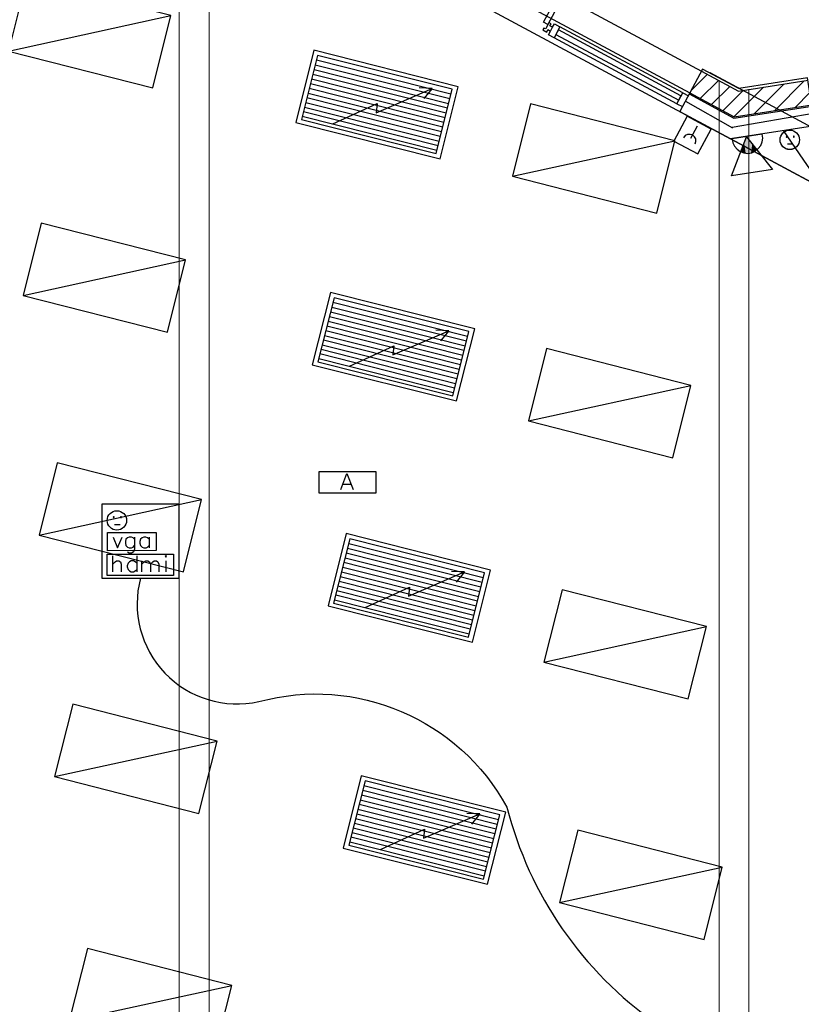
# Model space of a CAD drawing. Header units: millimetres. Extents: x 483 to 46833, y 1207 to 25488.
# Tile 14 of 19: x 12983 to 19276, y 9893 to 17817. Entities that reach past the tile are written whole.
import ezdxf

# ---------------------------------------------------------------- set-up
doc = ezdxf.new("R2010")
doc.units = ezdxf.units.MM
doc.linetypes.add('PDF_IMPORT', pattern=[1, 0.8, -0.2])
for name, color, linetype in [('Chauffage', 1, 'Continuous'), ('Fond de plan', 7, 'Continuous'), ('Interrupteurs & Prises', 6, 'Continuous'), ('Luminaires', 40, 'Continuous'), ('Petites forces', 92, 'Continuous'), ('SSI', 5, 'Continuous')]:
    doc.layers.add(name, color=color, linetype=linetype)
doc.linetypes.add('ISOLATION', pattern='A,0.00254,-2.54,[134,ltypeshp.shx,S=2.54,R=0,X=-2.54,Y=0],-5.08,[134,ltypeshp.shx,S=2.54,R=180,X=2.54,Y=0],-2.54', length=10.16254)

# ---------------------------------------------------------------- blocks, each defined once
blk = doc.blocks.new('Panneau rayonnant metallique 60x120')
at = {"layer": 'Chauffage', "lineweight": -3}
for points in [[(1.9, -600), (1200, -597.8), (1200, 0), (0, 0)], [(39.6, -565.9), (1159.1, -565.9), (1157.3, -31.4), (39.6, -33.6)]]:
    blk.add_lwpolyline(points, close=True, dxfattribs=at)
for points in [[(39.6, -71.6), (1157.3, -71.6)], [(295.1, -538.5), (599.6, -291.3), (610.1, -365.2), (1000.7, -65.2), (897.4, -86.3)], [(1000.7, -65.2), (954.3, -160.3)], [(39.6, -111.7), (1157.3, -109.6)], [(39.6, -149.8), (1157.3, -149.8)], [(39.6, -189.9), (1157.3, -187.8)], [(39.6, -227.9), (1157.3, -227.9)], [(39.6, -268.1), (1157.3, -265.9)], [(39.6, -306.1), (1157.3, -306.1)], [(39.6, -346.2), (1157.3, -344.1)], [(39.6, -384.2), (1157.3, -384.2)], [(39.6, -424.4), (1157.3, -422.3)], [(39.6, -462.4), (1157.3, -462.4)], [(39.6, -498.3), (1157.3, -498.3)], [(39.6, -538.5), (1157.3, -538.5)]]:
    blk.add_lwpolyline(points, dxfattribs=at)
blk = doc.blocks.new('Suspension rectiligne LED')
at = {"layer": 'Luminaires', "lineweight": -3}
blk.add_lwpolyline([(1.9, -600), (1201.9, -600), (1200, 0), (0, 0), (1.9, -600), (1200, 0)], dxfattribs=at)
blk = doc.blocks.new('PC 10 16A 2P +T')
at = {"layer": 'Interrupteurs & Prises', "lineweight": -3}
for points in [[(-29.6, 24.8), (-27.4, 22.7), (-23, 22.7), (-21.2, 24.8), (-23, 29), (-27.4, 29)], [(29.5, 24.8), (29.5, 22.7), (36.2, 22.7), (36.2, 29), (29.5, 29)]]:
    blk.add_lwpolyline(points, close=True, dxfattribs=at)
blk.add_lwpolyline([(-19, -32.2), (25.6, -32.2)], dxfattribs=at)
blk.add_circle((0, 0), 78.1, dxfattribs=at)
blk = doc.blocks.new('VGA')
at = {"layer": 'Interrupteurs & Prises', "color": 3, "lineweight": -3}
blk.add_lwpolyline([(0, 0), (391, 0), (391, -143.6), (0, -145.8)], close=True, dxfattribs=at)
for points in [[(44.6, -35.9), (80.3, -122.5), (118.3, -35.9)], [(217.5, -52.8), (205.2, -42.3), (192.4, -35.9), (173.4, -35.9), (160.6, -42.3), (147.8, -52.8), (143.9, -71.8), (143.9, -84.5), (147.8, -103.5), (160.6, -116.2), (173.4, -122.5), (192.4, -122.5), (205.2, -116.2), (217.5, -103.5)], [(217.5, -35.9), (217.5, -133.1), (211.4, -152.1), (205.2, -158.4), (192.4, -164.8), (173.4, -164.8), (160.6, -158.4)], [(334, -52.8), (321.2, -42.3), (308.5, -35.9), (291.7, -35.9), (278.9, -42.3), (266.1, -52.8), (259.9, -71.8), (259.9, -84.5), (266.1, -103.5), (278.9, -116.2), (291.7, -122.5), (310.7, -122.5), (321.2, -116.2), (334, -103.5)], [(334, -35.9), (334, -122.5)]]:
    blk.add_lwpolyline(points, dxfattribs=at)
blk = doc.blocks.new('HDMI')
at = {"layer": 'Interrupteurs & Prises', "color": 3, "lineweight": -3}
for points in [[(0, 0), (534.8, 0), (534.8, -171.1), (0, -173.2)], [(466.9, -16.9), (473.5, -23.2), (479.7, -16.9), (473.5, -10.5)]]:
    blk.add_lwpolyline(points, close=True, dxfattribs=at)
for points in [[(46.8, -141.5), (46.8, -12.7)], [(46.8, -80.3), (65.8, -61.2), (76.3, -54.9), (95.3, -54.9), (108.1, -61.2), (114.3, -80.3), (114.3, -141.5)], [(238.7, -73.9), (226.4, -61.2), (213.6, -54.9), (194.6, -54.9), (181.8, -61.2), (169, -73.9), (162.8, -92.9), (162.8, -103.5), (169, -122.5), (181.8, -135.2), (194.6, -141.5), (213.6, -141.5), (226.4, -135.2), (238.7, -122.5)], [(238.7, -12.7), (238.7, -141.5)], [(281.1, -141.5), (281.1, -54.9)], [(281.1, -80.3), (300.1, -61.2), (312.9, -54.9), (329.6, -54.9), (342.4, -61.2), (348.6, -80.3), (348.6, -141.5)], [(348.6, -80.3), (367.6, -61.2), (380.4, -54.9), (399.4, -54.9), (409.9, -61.2), (416.6, -80.3), (416.6, -141.5)], [(473.5, -54.9), (473.5, -141.5)]]:
    blk.add_lwpolyline(points, dxfattribs=at)
blk = doc.blocks.new('Sirène')
at = {"layer": 'SSI', "lineweight": -3}
for points in [[(0, 0), (0, -245.1), (31.8, -243), (61.3, -234.5), (88.7, -217.6), (109.9, -196.5), (126.6, -169), (135.5, -137.3), (135.5, -105.6), (126.6, -76.1), (109.9, -48.6), (88.7, -25.4), (61.3, -8.5), (31.8, 0)], [(2.2, -128.9), (293.9, 40.1), (293.9, -295.8)]]:
    blk.add_lwpolyline(points, close=True, dxfattribs=at)
at = {"layer": 'SSI', "lineweight": -3, "transparency": 33554559}
for points in [[(103.7, -69.7), (131.1, -90.9), (67.5, -90.9)], [(118.3, -61.3), (124.9, -69.7), (103.7, -69.7)], [(103.7, -69.7), (124.9, -69.7), (131.1, -90.9)], [(31.8, -112), (135.5, -128.9), (2.2, -128.9)], [(2.2, -128.9), (135.5, -133.1), (10.6, -133.1)], [(2.2, -128.9), (135.5, -128.9), (135.5, -133.1)], [(10.6, -133.1), (131.1, -154.2), (46.3, -154.2)], [(10.6, -133.1), (135.5, -133.1), (131.1, -154.2)], [(67.5, -90.9), (135.5, -112), (31.8, -112)], [(31.8, -112), (135.5, -112), (135.5, -128.9)], [(46.3, -154.2), (124.9, -175.4), (82.5, -175.4)], [(46.3, -154.2), (131.1, -154.2), (124.9, -175.4)], [(67.5, -90.9), (131.1, -90.9), (135.5, -112)], [(82.5, -175.4), (124.9, -175.4), (114.3, -192.3)]]:
    blk.add_solid(points, dxfattribs=at)
blk = doc.blocks.new('Déclencheur manuel')
at = {"layer": 'SSI', "lineweight": -3}
blk.add_lwpolyline([(223.7, -230.3), (223.7, -4.3), (4, -4.3), (4, -230.3)], close=True, dxfattribs=at)
for points in [[(61.3, -65.5), (65.3, -86.6), (75.9, -103.5), (93.1, -114.1), (114.3, -118.3), (133.3, -114.1), (150, -103.5), (162.8, -86.6), (166.8, -65.5)], [(114.3, -198.6), (114.3, -86.6)]]:
    blk.add_lwpolyline(points, dxfattribs=at)
at = {"layer": 'SSI', "lineweight": -3, "transparency": 33554559}
for points in [[(228.1, 0), (10.6, -8.5), (0, 0)], [(10.6, -8.5), (0, 0), (10.6, -230.3)], [(0, 0), (10.6, -230.3), (0, -230.3)], [(217.5, -8.5), (228.1, 0), (10.6, -8.5)], [(228.1, -236.6), (217.5, -8.5), (228.1, 0)], [(217.5, -226.1), (228.1, -236.6), (217.5, -8.5)], [(4.4, -226.1), (4.4, -236.6), (217.5, -226.1)], [(4.4, -236.6), (217.5, -226.1), (228.1, -236.6)]]:
    blk.add_solid(points, dxfattribs=at)
blk = doc.blocks.new('Lampe ambiance')
at = {"layer": 'SSI', "lineweight": -3}
blk.add_lwpolyline([(460.6, -169), (460.6, 0), (0, 0), (0, -169)], close=True, dxfattribs=at)
for points in [[(177.3, -143.6), (225.8, -14.8), (276.6, -143.6)], [(196.2, -101.4), (257.6, -101.4)]]:
    blk.add_lwpolyline(points, dxfattribs=at)

msp = doc.modelspace()

# ---------------------------------------------------------------- hatches: boundary and pattern name
at = {"layer": 'Fond de plan', "true_color": 0x939598}
h = msp.add_hatch(dxfattribs=at)
h.set_pattern_fill('ANSI31', color=252, scale=30.94211)
h.set_pattern_definition([(45, (-17640.72, -1832.91), (-69.46702, 69.46702), [])])
h.paths.add_polyline_path([(1162.5, 17526.6), (776.2, 17467), (774.8, 9106.9), (31500.5, 1351.8), (31766.4, 2399.6), (31563.2, 2451), (31348.7, 1606.4), (984.6, 9270.2), (985.9, 17287.2), (1194.5, 17319.3)])
h.paths.add_polyline_path([(5306.6, 18163.7), (5305.5, 18163.5), (4320, 18011.6), (4350.3, 17814.9), (5336.4, 17966.9)])
h.paths.add_polyline_path([(10666.1, 18780.4), (10634.4, 18987.7), (6292.7, 18317.5), (6292.7, 18317.5), (6324.6, 18110.3)])
h.paths.add_polyline_path([(33521.8, 9320), (33192.3, 9497.5), (33097.7, 9321.9), (33291.5, 9218.6), (32917.5, 7749.9), (33112, 7703.5)])
h.paths.add_polyline_path([(33112, 7703.5), (32917.5, 7749.9), (32801.7, 7295.1), (32995.9, 7246)])
h.paths.add_polyline_path([(28503.8, 12016), (28409.3, 11840.4), (29844.2, 11069), (29868.9, 11114.8, -0.072362), (29867.3, 11126.8), (29866.8, 11126.4), (29867.3, 11126.2, -0.326522), (29896.6, 11166.3), (29938.9, 11244.6)], flags=17)
h.paths.add_polyline_path([(26114.9, 12879.9), (26163.6, 13063.9), (26070.7, 13236.7), (26054, 13227.8), (26054.1, 13227.6), (25990, 13193.6), (25990, 13193.5), (25960.7, 13082.7), (25867.8, 12715), (26061.1, 12666.7)], flags=17)
h.paths.add_polyline_path([(24978.8, 8399.4), (25094.7, 8855.4), (25098.8, 8874.3), (25099.4, 8874.1), (25722.4, 11326.1, -0.098953), (25714.7, 11364.3, -0.225129), (25751.3, 11441.4), (25772.4, 11525, -0.142071), (25757.5, 11576.4, -0.271318), (25806.6, 11660.2), (25816.4, 11699), (25623.1, 11749.5), (25546.7, 11447.5), (24276.9, 6446.9), (24253.7, 6349.7), (24446, 6301.1), (24458.7, 6349.7), (24464.3, 6375.2), (24464.5, 6375.2), (24875.1, 7991.2), (24887.5, 8041.9)], flags=17)
h.paths.add_polyline_path([(26324.1, 13186.1), (26307.1, 13218.1), (26233.2, 13258), (26260.3, 13307.5), (26248.3, 13331.5), (26070.7, 13236.7), (26163.6, 13063.9), (26176.2, 13040.4), (27529.5, 12312), (27625, 12489.3)], flags=17)
h.paths.add_polyline_path([(23757.2, 18011.4), (23375.6, 17953), (23377, 17943.8), (23406, 17756), (23647.4, 17793.8), (23737.6, 17625.9), (23913.8, 17719.5)])
h.paths.add_polyline_path([(19330.3, 17328.9), (18853.8, 17255.5), (18853.8, 17221.5), (19096, 17091.4), (19360.5, 17132.5)], flags=17)
h.paths.add_polyline_path([(18853.8, 17221.5), (18853.8, 17053.8), (19096, 17091.4)], flags=17)
h.paths.add_polyline_path([(18853.8, 17221.5), (18804.6, 17247.9), (18769.3, 17242.4), (18615.1, 17326.2), (18615.1, 17100.2), (18735.5, 17035.4), (18853.8, 17053.8)], flags=17)
h.paths.add_polyline_path([(18615.1, 17326.2), (18473.6, 17403), (18473.1, 17403.2), (18378.7, 17227.5), (18615.1, 17100.2)], flags=17)
h.paths.add_polyline_path([(18853.8, 17255.5), (18804.6, 17247.9), (18853.8, 17221.5)], flags=16)
h.paths.add_polyline_path([(14267.3, 19544.6), (14146.9, 19526.2), (14146, 19526), (14176, 19329.6), (14267.3, 19343.4)])
h.paths.add_polyline_path([(14508.1, 19532), (14436.3, 19570.5), (14267.3, 19544.6), (14267.3, 19343.4), (14400.4, 19363.5), (14508.1, 19305.6)])
h.paths.add_polyline_path([(14690.6, 19433.9), (14508.1, 19532), (14508.1, 19305.6), (14596.7, 19258)])

# ---------------------------------------------------------------- linework, layer by layer
at = {"layer": 'Fond de plan'}
for p, q in [((14692, 19433.2), (18473.6, 17403)), ((17256.7, 17724.1), (17273.6, 17755.8)), ((17273.6, 17755.8), (17288.5, 17783.8)), ((17332.7, 17760), (17286.3, 17671.3)), ((17288.5, 17783.8), (17332.7, 17760)), ((17241.3, 17695.4), (17256.7, 17724.1)), ((17286.3, 17671.3), (17241.3, 17695.4)), ((18275, 17141), (18321.5, 17229.7)), ((18321.5, 17229.7), (18366.8, 17205.4)), ((18275, 17141), (18319.4, 17117.2))]:
    msp.add_line(p, q, dxfattribs=at)
at = {"layer": 'Fond de plan', "linetype": 'ISOLATION', "ltscale": 0.14}
for p, q in [((18343.4, 17161.7), (18722.7, 16947.2)), ((19371.5, 17061.7), (18719.6, 16948.9))]:
    msp.add_line(p, q, dxfattribs=at)
at = {"layer": 'Fond de plan', "linetype": 'PDF_IMPORT', "lineweight": 5}
for points in [[(14267.3, 19545.2), (14267.3, 5722.3)], [(14508.1, 5663.1), (14508.1, 19532.5)], [(18615.1, 17326.9), (18615.1, 4619.5)], [(18853.8, 4560.3), (18853.8, 17257.2)]]:
    msp.add_lwpolyline(points, dxfattribs=at)
at = {"layer": 'Fond de plan', "lineweight": -3}
for points in [[(14176.5, 19329.7), (14400.4, 19363.5), (14596.9, 19257.9), (18378.5, 17227.6), (18735.5, 17035.4), (19360.9, 17132.6)], [(25111.4, 13418.6), (18456.7, 16993.1), (25111.4, 13418.6), (14516.6, 19107.9)], [(17273.6, 17755.8), (17252.5, 17766.4), (17263, 17783.2), (17244, 17793.8), (17218.7, 17743.1), (17203.8, 17749.4), (17195.4, 17734.6), (17227.1, 17717.7), (17235.6, 17736.8), (17256.7, 17724.1)], [(18321.5, 17229.7), (17332.7, 17760)], [(18275, 17141), (17286.3, 17671.3)], [(18473.6, 17403), (18769.3, 17242.4), (19331.3, 17329)], [(25295.3, 13762.9), (18543.3, 17388.2)], [(18374.2, 17219.2), (18733.4, 17024.8), (19363, 17122)], [(18703.8, 16860), (26026.2, 12928.4)], [(19164.4, 16817.8), (19208.7, 16817.8)]]:
    msp.add_lwpolyline(points, dxfattribs=at)
for points in [[(17201.8, 17798.1), (17617.9, 18571.3), (17651.7, 18552.2), (17235.6, 17779)], [(17301.1, 17698.8), (18289.4, 17168.7), (18307.4, 17203), (17320.1, 17734.6)], [(18773.6, 17263.5), (18482, 17419.9), (18298.2, 17077.6), (18703.8, 16860), (19386.2, 16965.7), (19327, 17350.2)], [(19153.8, 16874.8), (19155.9, 16872.7), (19158, 16870.6), (19160.2, 16872.7), (19162.3, 16874.8), (19160.2, 16876.9), (19158, 16879.1), (19155.9, 16876.9)], [(19213, 16874.8), (19213, 16872.7), (19215.1, 16870.6), (19217.2, 16872.7), (19219.3, 16874.8), (19217.2, 16876.9), (19215.1, 16879.1), (19213, 16876.9)], [(14267.3, 13323.5), (14267.3, 13917.1), (13644.1, 13917.1), (13644.1, 13323.5)]]:
    msp.add_lwpolyline(points, close=True, dxfattribs=at)
msp.add_circle((19183.4, 16850.2), 78.2, dxfattribs=at)
at = {"layer": 'Fond de plan'}
msp.add_arc((30455.4, 24486.6), 13617, 213.72933, 244.13838, dxfattribs=at)
at = {"layer": 'Interrupteurs & Prises', "color": 3}
msp.add_lwpolyline([(13955.7, 13323.5, 0.561861), (14908, 12328.4, -0.346935), (16906.4, 11478.5, 0.179705), (18109.8, 9738.7, -0.420649), (19035, 7293.4, -50.119662), (19035, 7293.4, 0.49028)], format="xyb", dxfattribs=at)

# ---------------------------------------------------------------- block references
at = {"layer": 'Chauffage', "rotation": 345.8151690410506}
for p in [(15351.1, 17572), (15484.2, 15622), (15610.9, 13680.5), (15733.5, 11732.7)]:
    msp.add_blockref('Panneau rayonnant metallique 60x120', p, dxfattribs=at)
at = {"layer": 'Interrupteurs & Prises'}
for name, p in [('PC 10 16A 2P +T', (19183.4, 16850.2)), ('PC 10 16A 2P +T', (13765.3, 13787.2)), ('VGA', (13690.6, 13689)), ('HDMI', (13686.3, 13515.7))]:
    msp.add_blockref(name, p, dxfattribs=at)
at = {"layer": 'Luminaires', "rotation": 345.7203161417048}
for p in [(13037.8, 18146.6), (17096.1, 17138.9), (13156.1, 16179.8), (17225, 15169.9), (13284.9, 14250.9), (17349.6, 13228.4), (13409.6, 12307.3), (17476.4, 11293.2), (13527.9, 10340.4)]:
    msp.add_blockref('Suspension rectiligne LED', p, dxfattribs=at)
at = {"layer": 'Petites forces', "rotation": 278.8419565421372}
msp.add_blockref('Sirène', (18960.8, 16895.6), dxfattribs=at)
at = {"layer": 'SSI', "rotation": 151.7474670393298}
msp.add_blockref('Déclencheur manuel', (18444.2, 16730.7), dxfattribs=at)
at = {"layer": 'SSI'}
msp.add_blockref('Lampe ambiance', (15391.2, 14179.1), dxfattribs=at)

doc.saveas('drawing.dxf')
